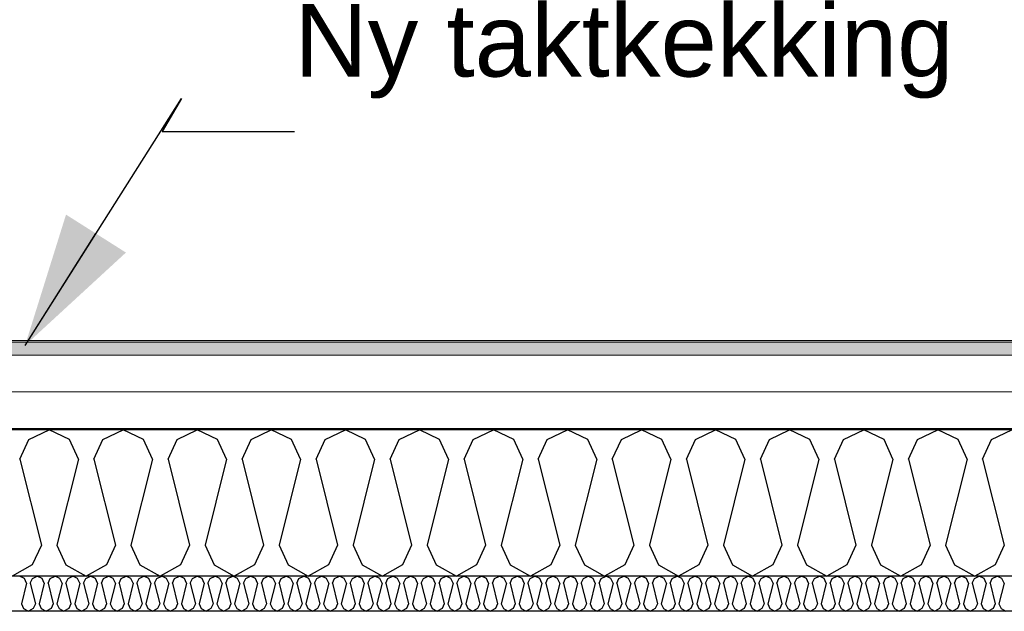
# Model space of a CAD drawing. Header units: millimetres. Extents: x -8544 to 51179, y -2070 to 39312.
# Tile 44 of 165: x 2204 to 3561, y 10233 to 11048. Entities that reach past the tile are written whole.
import ezdxf

# ---------------------------------------------------------------- set-up
doc = ezdxf.new("R2010")
doc.units = ezdxf.units.MM
doc.header["$LTSCALE"] = 0.5
doc.header["$MEASUREMENT"] = 0
doc.linetypes.add('PLINE', pattern=[0])
for name, color, linetype in [('256- Faste himlinger og overflatebehandling (Skravur)(Nye konstruksjoner)', 7, 'Continuous'), ('256- Faste himlinger og overflatebehandling(Nye konstruksjoner)', 7, 'Continuous'), ('261- Primærkonstruksjon (tak)', 7, 'Continuous'), ('261- Primærkonstruksjon (tak) (Skravur)', 7, 'Continuous'), ('262- Taktekking (Skravur)(Nye konstruksjoner)', 7, 'Continuous'), ('832- Tekst bygning(Nye konstruksjoner)', 7, 'Continuous')]:
    doc.layers.add(name, color=color, linetype=linetype)
doc.layers.add('262- Taktekking(Nye konstruksjoner)', color=7, linetype='Continuous', lineweight=0)
doc.styles.add('GENERATED_STYLE_3', font='arial.ttf')
doc.dimstyles.new('GENERATED_STYLE__2', dxfattribs={"dimtxt": 0.18, "dimasz": 182.4, "dimexe": 0.18, "dimexo": 0.0625, "dimgap": 0, "dimtad": 0, "dimtih": 1, "dimtoh": 1, "dimdec": 4, "dimzin": 0, "dimdsep": 46, "dimcen": 0.09, "dimadec": 0, "dimazin": 0, "dimtfac": 1, "dimtdec": 4, "dimtmove": 0, "dimatfit": 3, "dimldrblk": 'ARROWHEAD_5', "dimfxl": 1, "dimtolj": 1, "dimtzin": 0, "dimarcsym": 0})

# ---------------------------------------------------------------- blocks, each defined once
blk = doc.blocks.new('*X3')
at = {"layer": '261- Primærkonstruksjon (tak) (Skravur)', "linetype": 'PLINE'}
for p, q in [((2217.1, 10470), (2245, 10483.1)), ((2272.9, 10470), (2245, 10483.1)), ((2319.2, 10470), (2347, 10483.1)), ((2374.9, 10470), (2347, 10483.1)), ((2421.2, 10470), (2449.1, 10483.1)), ((2476.9, 10470), (2449.1, 10483.1)), ((2523.3, 10470), (2551.1, 10483.1)), ((2579, 10470), (2551.1, 10483.1)), ((2625.3, 10470), (2653.2, 10483.1)), ((2681, 10470), (2653.2, 10483.1)), ((2727.3, 10470), (2755.2, 10483.1)), ((2783.1, 10470), (2755.2, 10483.1)), ((2829.4, 10470), (2857.3, 10483.1)), ((2885.1, 10470), (2857.3, 10483.1)), ((2931.4, 10470), (2959.3, 10483.1)), ((2987.2, 10470), (2959.3, 10483.1)), ((3033.5, 10470), (3061.3, 10483.1)), ((3089.2, 10470), (3061.3, 10483.1)), ((3135.5, 10470), (3163.4, 10483.1)), ((3191.3, 10470), (3163.4, 10483.1)), ((3237.6, 10470), (3265.4, 10483.1)), ((3293.3, 10470), (3265.4, 10483.1)), ((3339.6, 10470), (3367.5, 10483.1)), ((3395.4, 10470), (3367.5, 10483.1)), ((3441.7, 10470), (3469.5, 10483.1)), ((3497.4, 10470), (3469.5, 10483.1)), ((3543.7, 10470), (3571.6, 10483.1)), ((2204.7, 10442.6), (2217.1, 10470)), ((2285.3, 10442.6), (2272.9, 10470)), ((2306.7, 10442.6), (2319.2, 10470)), ((2387.3, 10442.6), (2374.9, 10470)), ((2408.8, 10442.6), (2421.2, 10470)), ((2489.4, 10442.6), (2476.9, 10470)), ((2510.8, 10442.6), (2523.3, 10470)), ((2591.4, 10442.6), (2579, 10470)), ((2612.9, 10442.6), (2625.3, 10470)), ((2693.5, 10442.6), (2681, 10470)), ((2714.9, 10442.6), (2727.3, 10470)), ((2795.5, 10442.6), (2783.1, 10470)), ((2817, 10442.6), (2829.4, 10470)), ((2897.6, 10442.6), (2885.1, 10470)), ((2919, 10442.6), (2931.4, 10470)), ((2999.6, 10442.6), (2987.2, 10470)), ((3021, 10442.6), (3033.5, 10470)), ((3101.7, 10442.6), (3089.2, 10470)), ((3123.1, 10442.6), (3135.5, 10470)), ((3203.7, 10442.6), (3191.3, 10470)), ((3225.1, 10442.6), (3237.6, 10470)), ((3305.7, 10442.6), (3293.3, 10470)), ((3327.2, 10442.6), (3339.6, 10470)), ((3407.8, 10442.6), (3395.4, 10470)), ((3429.2, 10442.6), (3441.7, 10470)), ((3509.8, 10442.6), (3497.4, 10470)), ((3531.3, 10442.6), (3543.7, 10470)), ((2204.7, 10442.6), (2234.3, 10324.3)), ((2285.3, 10442.6), (2255.7, 10324.3)), ((2306.7, 10442.6), (2336.3, 10324.3)), ((2387.3, 10442.6), (2357.8, 10324.3)), ((2408.8, 10442.6), (2438.4, 10324.3)), ((2489.4, 10442.6), (2459.8, 10324.3)), ((2510.8, 10442.6), (2540.4, 10324.3)), ((2591.4, 10442.6), (2561.8, 10324.3)), ((2612.9, 10442.6), (2642.4, 10324.3)), ((2693.5, 10442.6), (2663.9, 10324.3)), ((2714.9, 10442.6), (2744.5, 10324.3)), ((2795.5, 10442.6), (2765.9, 10324.3)), ((2817, 10442.6), (2846.5, 10324.3)), ((2897.6, 10442.6), (2868, 10324.3)), ((2919, 10442.6), (2948.6, 10324.3)), ((2999.6, 10442.6), (2970, 10324.3)), ((3021, 10442.6), (3050.6, 10324.3)), ((3101.7, 10442.6), (3072.1, 10324.3)), ((3123.1, 10442.6), (3152.7, 10324.3)), ((3203.7, 10442.6), (3174.1, 10324.3)), ((3225.1, 10442.6), (3254.7, 10324.3)), ((3305.7, 10442.6), (3276.2, 10324.3)), ((3327.2, 10442.6), (3356.8, 10324.3)), ((3407.8, 10442.6), (3378.2, 10324.3)), ((3429.2, 10442.6), (3458.8, 10324.3)), ((3509.8, 10442.6), (3480.2, 10324.3)), ((3531.3, 10442.6), (3560.9, 10324.3)), ((2234.3, 10324.3), (2221.8, 10297)), ((2255.7, 10324.3), (2268.1, 10297)), ((2336.3, 10324.3), (2323.9, 10297)), ((2357.8, 10324.3), (2370.2, 10297)), ((2438.4, 10324.3), (2425.9, 10297)), ((2459.8, 10324.3), (2472.2, 10297)), ((2540.4, 10324.3), (2528, 10297)), ((2561.8, 10324.3), (2574.3, 10297)), ((2642.4, 10324.3), (2630, 10297)), ((2663.9, 10324.3), (2676.3, 10297)), ((2744.5, 10324.3), (2732.1, 10297)), ((2765.9, 10324.3), (2778.4, 10297)), ((2846.5, 10324.3), (2834.1, 10297)), ((2868, 10324.3), (2880.4, 10297)), ((2948.6, 10324.3), (2936.1, 10297)), ((2970, 10324.3), (2982.5, 10297)), ((3050.6, 10324.3), (3038.2, 10297)), ((3072.1, 10324.3), (3084.5, 10297)), ((3152.7, 10324.3), (3140.2, 10297)), ((3174.1, 10324.3), (3186.5, 10297)), ((3254.7, 10324.3), (3242.3, 10297)), ((3276.2, 10324.3), (3288.6, 10297)), ((3356.8, 10324.3), (3344.3, 10297)), ((3378.2, 10324.3), (3390.6, 10297)), ((3458.8, 10324.3), (3446.4, 10297)), ((3480.2, 10324.3), (3492.7, 10297)), ((3560.9, 10324.3), (3548.4, 10297)), ((2221.8, 10297), (2194, 10281.4)), ((2268.1, 10297), (2296, 10281.4)), ((2323.9, 10297), (2296, 10281.4)), ((2370.2, 10297), (2398.1, 10281.4)), ((2425.9, 10297), (2398.1, 10281.4)), ((2472.2, 10297), (2500.1, 10281.4)), ((2528, 10297), (2500.1, 10281.4)), ((2574.3, 10297), (2602.1, 10281.4)), ((2630, 10297), (2602.1, 10281.4)), ((2676.3, 10297), (2704.2, 10281.4)), ((2732.1, 10297), (2704.2, 10281.4)), ((2778.4, 10297), (2806.2, 10281.4)), ((2834.1, 10297), (2806.2, 10281.4)), ((2880.4, 10297), (2908.3, 10281.4)), ((2936.1, 10297), (2908.3, 10281.4)), ((2982.5, 10297), (3010.3, 10281.4)), ((3038.2, 10297), (3010.3, 10281.4)), ((3084.5, 10297), (3112.4, 10281.4)), ((3140.2, 10297), (3112.4, 10281.4)), ((3186.5, 10297), (3214.4, 10281.4)), ((3242.3, 10297), (3214.4, 10281.4)), ((3288.6, 10297), (3316.5, 10281.4)), ((3344.3, 10297), (3316.5, 10281.4)), ((3390.6, 10297), (3418.5, 10281.4)), ((3446.4, 10297), (3418.5, 10281.4)), ((3492.7, 10297), (3520.6, 10281.4)), ((3548.4, 10297), (3520.6, 10281.4))]:
    blk.add_line(p, q, dxfattribs=at)
blk = doc.blocks.new('*X50')
at = {"layer": '256- Faste himlinger og overflatebehandling (Skravur)(Nye konstruksjoner)', "linetype": 'PLINE'}
for p, q in [((2210.9, 10278.3), (2204.2, 10281.4)), ((2213.8, 10271.7), (2206.7, 10243.3)), ((2213.8, 10271.7), (2210.9, 10278.3)), ((2219, 10271.7), (2222, 10278.3)), ((2219, 10271.7), (2226.1, 10243.3)), ((2222, 10278.3), (2228.7, 10281.4)), ((2235.4, 10278.3), (2228.7, 10281.4)), ((2238.3, 10271.7), (2231.2, 10243.3)), ((2238.3, 10271.7), (2235.4, 10278.3)), ((2243.5, 10271.7), (2246.5, 10278.3)), ((2243.5, 10271.7), (2250.6, 10243.3)), ((2246.5, 10278.3), (2253.2, 10281.4)), ((2259.8, 10278.3), (2253.2, 10281.4)), ((2262.8, 10271.7), (2255.7, 10243.3)), ((2262.8, 10271.7), (2259.8, 10278.3)), ((2268, 10271.7), (2271, 10278.3)), ((2268, 10271.7), (2275.1, 10243.3)), ((2271, 10278.3), (2277.6, 10281.4)), ((2284.3, 10278.3), (2277.6, 10281.4)), ((2287.3, 10271.7), (2280.2, 10243.3)), ((2287.3, 10271.7), (2284.3, 10278.3)), ((2292.5, 10271.7), (2295.4, 10278.3)), ((2292.5, 10271.7), (2299.6, 10243.3)), ((2295.4, 10278.3), (2302.1, 10281.4)), ((2308.8, 10278.3), (2302.1, 10281.4)), ((2311.8, 10271.7), (2304.7, 10243.3)), ((2311.8, 10271.7), (2308.8, 10278.3)), ((2317, 10271.7), (2319.9, 10278.3)), ((2317, 10271.7), (2324.1, 10243.3)), ((2319.9, 10278.3), (2326.6, 10281.4)), ((2333.3, 10278.3), (2326.6, 10281.4)), ((2336.3, 10271.7), (2329.2, 10243.3)), ((2336.3, 10271.7), (2333.3, 10278.3)), ((2341.4, 10271.7), (2344.4, 10278.3)), ((2341.4, 10271.7), (2348.5, 10243.3)), ((2344.4, 10278.3), (2351.1, 10281.4)), ((2357.8, 10278.3), (2351.1, 10281.4)), ((2360.8, 10271.7), (2353.7, 10243.3)), ((2360.8, 10271.7), (2357.8, 10278.3)), ((2365.9, 10271.7), (2368.9, 10278.3)), ((2365.9, 10271.7), (2373, 10243.3)), ((2368.9, 10278.3), (2375.6, 10281.4)), ((2382.3, 10278.3), (2375.6, 10281.4)), ((2385.3, 10271.7), (2378.2, 10243.3)), ((2385.3, 10271.7), (2382.3, 10278.3)), ((2390.4, 10271.7), (2393.4, 10278.3)), ((2390.4, 10271.7), (2397.5, 10243.3)), ((2393.4, 10278.3), (2400.1, 10281.4)), ((2406.8, 10278.3), (2400.1, 10281.4)), ((2409.8, 10271.7), (2402.7, 10243.3)), ((2409.8, 10271.7), (2406.8, 10278.3)), ((2414.9, 10271.7), (2417.9, 10278.3)), ((2414.9, 10271.7), (2422, 10243.3)), ((2417.9, 10278.3), (2424.6, 10281.4)), ((2431.3, 10278.3), (2424.6, 10281.4)), ((2434.3, 10271.7), (2427.2, 10243.3)), ((2434.3, 10271.7), (2431.3, 10278.3)), ((2439.4, 10271.7), (2442.4, 10278.3)), ((2439.4, 10271.7), (2446.5, 10243.3)), ((2442.4, 10278.3), (2449.1, 10281.4)), ((2455.8, 10278.3), (2449.1, 10281.4)), ((2458.8, 10271.7), (2451.7, 10243.3)), ((2458.8, 10271.7), (2455.8, 10278.3)), ((2463.9, 10271.7), (2466.9, 10278.3)), ((2463.9, 10271.7), (2471, 10243.3)), ((2466.9, 10278.3), (2473.6, 10281.4)), ((2480.3, 10278.3), (2473.6, 10281.4)), ((2483.2, 10271.7), (2476.1, 10243.3)), ((2483.2, 10271.7), (2480.3, 10278.3)), ((2488.4, 10271.7), (2491.4, 10278.3)), ((2488.4, 10271.7), (2495.5, 10243.3)), ((2491.4, 10278.3), (2498.1, 10281.4)), ((2504.7, 10278.3), (2498.1, 10281.4)), ((2507.7, 10271.7), (2500.6, 10243.3)), ((2507.7, 10271.7), (2504.7, 10278.3)), ((2512.9, 10271.7), (2515.9, 10278.3)), ((2512.9, 10271.7), (2520, 10243.3)), ((2515.9, 10278.3), (2522.6, 10281.4)), ((2529.2, 10278.3), (2522.6, 10281.4)), ((2532.2, 10271.7), (2525.1, 10243.3)), ((2532.2, 10271.7), (2529.2, 10278.3)), ((2537.4, 10271.7), (2540.4, 10278.3)), ((2537.4, 10271.7), (2544.5, 10243.3)), ((2540.4, 10278.3), (2547, 10281.4)), ((2553.7, 10278.3), (2547, 10281.4)), ((2556.7, 10271.7), (2549.6, 10243.3)), ((2556.7, 10271.7), (2553.7, 10278.3)), ((2561.9, 10271.7), (2564.8, 10278.3)), ((2561.9, 10271.7), (2569, 10243.3)), ((2564.8, 10278.3), (2571.5, 10281.4)), ((2578.2, 10278.3), (2571.5, 10281.4)), ((2581.2, 10271.7), (2574.1, 10243.3)), ((2581.2, 10271.7), (2578.2, 10278.3)), ((2586.4, 10271.7), (2589.3, 10278.3)), ((2586.4, 10271.7), (2593.5, 10243.3)), ((2589.3, 10278.3), (2596, 10281.4)), ((2602.7, 10278.3), (2596, 10281.4)), ((2605.7, 10271.7), (2598.6, 10243.3)), ((2605.7, 10271.7), (2602.7, 10278.3)), ((2610.8, 10271.7), (2613.8, 10278.3)), ((2610.8, 10271.7), (2617.9, 10243.3)), ((2613.8, 10278.3), (2620.5, 10281.4)), ((2627.2, 10278.3), (2620.5, 10281.4)), ((2630.2, 10271.7), (2623.1, 10243.3)), ((2630.2, 10271.7), (2627.2, 10278.3)), ((2635.3, 10271.7), (2638.3, 10278.3)), ((2635.3, 10271.7), (2642.4, 10243.3)), ((2638.3, 10278.3), (2645, 10281.4)), ((2651.7, 10278.3), (2645, 10281.4)), ((2654.7, 10271.7), (2647.6, 10243.3)), ((2654.7, 10271.7), (2651.7, 10278.3)), ((2659.8, 10271.7), (2662.8, 10278.3)), ((2659.8, 10271.7), (2666.9, 10243.3)), ((2662.8, 10278.3), (2669.5, 10281.4)), ((2676.2, 10278.3), (2669.5, 10281.4)), ((2679.2, 10271.7), (2672.1, 10243.3)), ((2679.2, 10271.7), (2676.2, 10278.3)), ((2684.3, 10271.7), (2687.3, 10278.3)), ((2684.3, 10271.7), (2691.4, 10243.3)), ((2687.3, 10278.3), (2694, 10281.4)), ((2700.7, 10278.3), (2694, 10281.4)), ((2703.7, 10271.7), (2696.6, 10243.3)), ((2703.7, 10271.7), (2700.7, 10278.3)), ((2708.8, 10271.7), (2711.8, 10278.3)), ((2708.8, 10271.7), (2715.9, 10243.3)), ((2711.8, 10278.3), (2718.5, 10281.4)), ((2725.2, 10278.3), (2718.5, 10281.4)), ((2728.2, 10271.7), (2721.1, 10243.3)), ((2728.2, 10271.7), (2725.2, 10278.3)), ((2733.3, 10271.7), (2736.3, 10278.3)), ((2733.3, 10271.7), (2740.4, 10243.3)), ((2736.3, 10278.3), (2743, 10281.4)), ((2749.7, 10278.3), (2743, 10281.4)), ((2752.6, 10271.7), (2745.5, 10243.3)), ((2752.6, 10271.7), (2749.7, 10278.3)), ((2757.8, 10271.7), (2760.8, 10278.3)), ((2757.8, 10271.7), (2764.9, 10243.3)), ((2760.8, 10278.3), (2767.5, 10281.4)), ((2774.1, 10278.3), (2767.5, 10281.4)), ((2777.1, 10271.7), (2770, 10243.3)), ((2777.1, 10271.7), (2774.1, 10278.3)), ((2782.3, 10271.7), (2785.3, 10278.3)), ((2782.3, 10271.7), (2789.4, 10243.3)), ((2785.3, 10278.3), (2792, 10281.4)), ((2798.6, 10278.3), (2792, 10281.4)), ((2801.6, 10271.7), (2794.5, 10243.3)), ((2801.6, 10271.7), (2798.6, 10278.3)), ((2806.8, 10271.7), (2809.8, 10278.3)), ((2806.8, 10271.7), (2813.9, 10243.3)), ((2809.8, 10278.3), (2816.4, 10281.4)), ((2823.1, 10278.3), (2816.4, 10281.4)), ((2826.1, 10271.7), (2819, 10243.3)), ((2826.1, 10271.7), (2823.1, 10278.3)), ((2831.3, 10271.7), (2834.2, 10278.3)), ((2831.3, 10271.7), (2838.4, 10243.3)), ((2834.2, 10278.3), (2840.9, 10281.4)), ((2847.6, 10278.3), (2840.9, 10281.4)), ((2850.6, 10271.7), (2843.5, 10243.3)), ((2850.6, 10271.7), (2847.6, 10278.3)), ((2855.8, 10271.7), (2858.7, 10278.3)), ((2855.8, 10271.7), (2862.9, 10243.3)), ((2858.7, 10278.3), (2865.4, 10281.4)), ((2872.1, 10278.3), (2865.4, 10281.4)), ((2875.1, 10271.7), (2868, 10243.3)), ((2875.1, 10271.7), (2872.1, 10278.3)), ((2880.2, 10271.7), (2883.2, 10278.3)), ((2880.2, 10271.7), (2887.3, 10243.3)), ((2883.2, 10278.3), (2889.9, 10281.4)), ((2896.6, 10278.3), (2889.9, 10281.4)), ((2899.6, 10271.7), (2892.5, 10243.3)), ((2899.6, 10271.7), (2896.6, 10278.3)), ((2904.7, 10271.7), (2907.7, 10278.3)), ((2904.7, 10271.7), (2911.8, 10243.3)), ((2907.7, 10278.3), (2914.4, 10281.4)), ((2921.1, 10278.3), (2914.4, 10281.4)), ((2924.1, 10271.7), (2917, 10243.3)), ((2924.1, 10271.7), (2921.1, 10278.3)), ((2929.2, 10271.7), (2932.2, 10278.3)), ((2929.2, 10271.7), (2936.3, 10243.3)), ((2932.2, 10278.3), (2938.9, 10281.4)), ((2945.6, 10278.3), (2938.9, 10281.4)), ((2948.6, 10271.7), (2941.5, 10243.3)), ((2948.6, 10271.7), (2945.6, 10278.3)), ((2953.7, 10271.7), (2956.7, 10278.3)), ((2953.7, 10271.7), (2960.8, 10243.3)), ((2956.7, 10278.3), (2963.4, 10281.4)), ((2970.1, 10278.3), (2963.4, 10281.4)), ((2973.1, 10271.7), (2966, 10243.3)), ((2973.1, 10271.7), (2970.1, 10278.3)), ((2978.2, 10271.7), (2981.2, 10278.3)), ((2978.2, 10271.7), (2985.3, 10243.3)), ((2981.2, 10278.3), (2987.9, 10281.4)), ((2994.6, 10278.3), (2987.9, 10281.4)), ((2997.5, 10271.7), (2990.4, 10243.3)), ((2997.5, 10271.7), (2994.6, 10278.3)), ((3002.7, 10271.7), (3005.7, 10278.3)), ((3002.7, 10271.7), (3009.8, 10243.3)), ((3005.7, 10278.3), (3012.4, 10281.4)), ((3019.1, 10278.3), (3012.4, 10281.4)), ((3022, 10271.7), (3014.9, 10243.3)), ((3022, 10271.7), (3019.1, 10278.3)), ((3027.2, 10271.7), (3030.2, 10278.3)), ((3027.2, 10271.7), (3034.3, 10243.3)), ((3030.2, 10278.3), (3036.9, 10281.4)), ((3043.5, 10278.3), (3036.9, 10281.4)), ((3046.5, 10271.7), (3039.4, 10243.3)), ((3046.5, 10271.7), (3043.5, 10278.3)), ((3051.7, 10271.7), (3054.7, 10278.3)), ((3051.7, 10271.7), (3058.8, 10243.3)), ((3054.7, 10278.3), (3061.3, 10281.4)), ((3068, 10278.3), (3061.3, 10281.4)), ((3071, 10271.7), (3063.9, 10243.3)), ((3071, 10271.7), (3068, 10278.3)), ((3076.2, 10271.7), (3079.2, 10278.3)), ((3076.2, 10271.7), (3083.3, 10243.3)), ((3079.2, 10278.3), (3085.8, 10281.4)), ((3092.5, 10278.3), (3085.8, 10281.4)), ((3095.5, 10271.7), (3088.4, 10243.3)), ((3095.5, 10271.7), (3092.5, 10278.3)), ((3100.7, 10271.7), (3103.6, 10278.3)), ((3100.7, 10271.7), (3107.8, 10243.3)), ((3103.6, 10278.3), (3110.3, 10281.4)), ((3117, 10278.3), (3110.3, 10281.4)), ((3120, 10271.7), (3112.9, 10243.3)), ((3120, 10271.7), (3117, 10278.3)), ((3125.1, 10271.7), (3128.1, 10278.3)), ((3125.1, 10271.7), (3132.2, 10243.3)), ((3128.1, 10278.3), (3134.8, 10281.4)), ((3141.5, 10278.3), (3134.8, 10281.4)), ((3144.5, 10271.7), (3137.4, 10243.3)), ((3144.5, 10271.7), (3141.5, 10278.3)), ((3149.6, 10271.7), (3152.6, 10278.3)), ((3149.6, 10271.7), (3156.7, 10243.3)), ((3152.6, 10278.3), (3159.3, 10281.4)), ((3166, 10278.3), (3159.3, 10281.4)), ((3169, 10271.7), (3161.9, 10243.3)), ((3169, 10271.7), (3166, 10278.3)), ((3174.1, 10271.7), (3177.1, 10278.3)), ((3174.1, 10271.7), (3181.2, 10243.3)), ((3177.1, 10278.3), (3183.8, 10281.4)), ((3190.5, 10278.3), (3183.8, 10281.4)), ((3193.5, 10271.7), (3186.4, 10243.3)), ((3193.5, 10271.7), (3190.5, 10278.3)), ((3198.6, 10271.7), (3201.6, 10278.3)), ((3198.6, 10271.7), (3205.7, 10243.3)), ((3201.6, 10278.3), (3208.3, 10281.4)), ((3215, 10278.3), (3208.3, 10281.4)), ((3218, 10271.7), (3210.9, 10243.3)), ((3218, 10271.7), (3215, 10278.3)), ((3223.1, 10271.7), (3226.1, 10278.3)), ((3223.1, 10271.7), (3230.2, 10243.3)), ((3226.1, 10278.3), (3232.8, 10281.4)), ((3239.5, 10278.3), (3232.8, 10281.4)), ((3242.5, 10271.7), (3235.4, 10243.3)), ((3242.5, 10271.7), (3239.5, 10278.3)), ((3247.6, 10271.7), (3250.6, 10278.3)), ((3247.6, 10271.7), (3254.7, 10243.3)), ((3250.6, 10278.3), (3257.3, 10281.4)), ((3264, 10278.3), (3257.3, 10281.4)), ((3266.9, 10271.7), (3259.8, 10243.3)), ((3266.9, 10271.7), (3264, 10278.3)), ((3272.1, 10271.7), (3275.1, 10278.3)), ((3272.1, 10271.7), (3279.2, 10243.3)), ((3275.1, 10278.3), (3281.8, 10281.4)), ((3288.5, 10278.3), (3281.8, 10281.4)), ((3291.4, 10271.7), (3284.3, 10243.3)), ((3291.4, 10271.7), (3288.5, 10278.3)), ((3296.6, 10271.7), (3299.6, 10278.3)), ((3296.6, 10271.7), (3303.7, 10243.3)), ((3299.6, 10278.3), (3306.3, 10281.4)), ((3312.9, 10278.3), (3306.3, 10281.4)), ((3315.9, 10271.7), (3308.8, 10243.3)), ((3315.9, 10271.7), (3312.9, 10278.3)), ((3321.1, 10271.7), (3324.1, 10278.3)), ((3321.1, 10271.7), (3328.2, 10243.3)), ((3324.1, 10278.3), (3330.7, 10281.4)), ((3337.4, 10278.3), (3330.7, 10281.4)), ((3340.4, 10271.7), (3333.3, 10243.3)), ((3340.4, 10271.7), (3337.4, 10278.3)), ((3345.6, 10271.7), (3348.6, 10278.3)), ((3345.6, 10271.7), (3352.7, 10243.3)), ((3348.6, 10278.3), (3355.2, 10281.4)), ((3361.9, 10278.3), (3355.2, 10281.4)), ((3364.9, 10271.7), (3357.8, 10243.3)), ((3364.9, 10271.7), (3361.9, 10278.3)), ((3370.1, 10271.7), (3373, 10278.3)), ((3370.1, 10271.7), (3377.2, 10243.3)), ((3373, 10278.3), (3379.7, 10281.4)), ((3386.4, 10278.3), (3379.7, 10281.4)), ((3389.4, 10271.7), (3382.3, 10243.3)), ((3389.4, 10271.7), (3386.4, 10278.3)), ((3394.5, 10271.7), (3397.5, 10278.3)), ((3394.5, 10271.7), (3401.6, 10243.3)), ((3397.5, 10278.3), (3404.2, 10281.4)), ((3410.9, 10278.3), (3404.2, 10281.4)), ((3413.9, 10271.7), (3406.8, 10243.3)), ((3413.9, 10271.7), (3410.9, 10278.3)), ((3419, 10271.7), (3422, 10278.3)), ((3419, 10271.7), (3426.1, 10243.3)), ((3422, 10278.3), (3428.7, 10281.4)), ((3435.4, 10278.3), (3428.7, 10281.4)), ((3438.4, 10271.7), (3431.3, 10243.3)), ((3438.4, 10271.7), (3435.4, 10278.3)), ((3443.5, 10271.7), (3446.5, 10278.3)), ((3443.5, 10271.7), (3450.6, 10243.3)), ((3446.5, 10278.3), (3453.2, 10281.4)), ((3459.9, 10278.3), (3453.2, 10281.4)), ((3462.9, 10271.7), (3455.8, 10243.3)), ((3462.9, 10271.7), (3459.9, 10278.3)), ((3468, 10271.7), (3471, 10278.3)), ((3468, 10271.7), (3475.1, 10243.3)), ((3471, 10278.3), (3477.7, 10281.4)), ((3484.4, 10278.3), (3477.7, 10281.4)), ((3487.4, 10271.7), (3480.3, 10243.3)), ((3487.4, 10271.7), (3484.4, 10278.3)), ((3492.5, 10271.7), (3495.5, 10278.3)), ((3492.5, 10271.7), (3499.6, 10243.3)), ((3495.5, 10278.3), (3502.2, 10281.4)), ((3508.9, 10278.3), (3502.2, 10281.4)), ((3511.9, 10271.7), (3504.8, 10243.3)), ((3511.9, 10271.7), (3508.9, 10278.3)), ((3517, 10271.7), (3520, 10278.3)), ((3517, 10271.7), (3524.1, 10243.3)), ((3520, 10278.3), (3526.7, 10281.4)), ((3533.4, 10278.3), (3526.7, 10281.4)), ((3536.3, 10271.7), (3529.2, 10243.3)), ((3536.3, 10271.7), (3533.4, 10278.3)), ((3541.5, 10271.7), (3544.5, 10278.3)), ((3541.5, 10271.7), (3548.6, 10243.3)), ((3544.5, 10278.3), (3551.2, 10281.4)), ((3557.9, 10278.3), (3551.2, 10281.4)), ((3560.8, 10271.7), (3553.7, 10243.3)), ((3560.8, 10271.7), (3557.9, 10278.3)), ((2206.7, 10243.3), (2209.7, 10236.7)), ((2209.7, 10236.7), (2216.4, 10233)), ((2223.1, 10236.7), (2216.4, 10233)), ((2226.1, 10243.3), (2223.1, 10236.7)), ((2231.2, 10243.3), (2234.2, 10236.7)), ((2234.2, 10236.7), (2240.9, 10233)), ((2247.6, 10236.7), (2240.9, 10233)), ((2250.6, 10243.3), (2247.6, 10236.7)), ((2255.7, 10243.3), (2258.7, 10236.7)), ((2258.7, 10236.7), (2265.4, 10233)), ((2272.1, 10236.7), (2265.4, 10233)), ((2275.1, 10243.3), (2272.1, 10236.7)), ((2280.2, 10243.3), (2283.2, 10236.7)), ((2283.2, 10236.7), (2289.9, 10233)), ((2296.6, 10236.7), (2289.9, 10233)), ((2299.6, 10243.3), (2296.6, 10236.7)), ((2304.7, 10243.3), (2307.7, 10236.7)), ((2307.7, 10236.7), (2314.4, 10233)), ((2321.1, 10236.7), (2314.4, 10233)), ((2324.1, 10243.3), (2321.1, 10236.7)), ((2329.2, 10243.3), (2332.2, 10236.7)), ((2332.2, 10236.7), (2338.9, 10233)), ((2345.6, 10236.7), (2338.9, 10233)), ((2348.5, 10243.3), (2345.6, 10236.7)), ((2353.7, 10243.3), (2356.7, 10236.7)), ((2356.7, 10236.7), (2363.4, 10233)), ((2370, 10236.7), (2363.4, 10233)), ((2373, 10243.3), (2370, 10236.7)), ((2378.2, 10243.3), (2381.2, 10236.7)), ((2381.2, 10236.7), (2387.9, 10233)), ((2394.5, 10236.7), (2387.9, 10233)), ((2397.5, 10243.3), (2394.5, 10236.7)), ((2402.7, 10243.3), (2405.7, 10236.7)), ((2405.7, 10236.7), (2412.3, 10233)), ((2419, 10236.7), (2412.3, 10233)), ((2422, 10243.3), (2419, 10236.7)), ((2427.2, 10243.3), (2430.1, 10236.7)), ((2430.1, 10236.7), (2436.8, 10233)), ((2443.5, 10236.7), (2436.8, 10233)), ((2446.5, 10243.3), (2443.5, 10236.7)), ((2451.7, 10243.3), (2454.6, 10236.7)), ((2454.6, 10236.7), (2461.3, 10233)), ((2468, 10236.7), (2461.3, 10233)), ((2471, 10243.3), (2468, 10236.7)), ((2476.1, 10243.3), (2479.1, 10236.7)), ((2479.1, 10236.7), (2485.8, 10233)), ((2492.5, 10236.7), (2485.8, 10233)), ((2495.5, 10243.3), (2492.5, 10236.7)), ((2500.6, 10243.3), (2503.6, 10236.7)), ((2503.6, 10236.7), (2510.3, 10233)), ((2517, 10236.7), (2510.3, 10233)), ((2520, 10243.3), (2517, 10236.7)), ((2525.1, 10243.3), (2528.1, 10236.7)), ((2528.1, 10236.7), (2534.8, 10233)), ((2541.5, 10236.7), (2534.8, 10233)), ((2544.5, 10243.3), (2541.5, 10236.7)), ((2549.6, 10243.3), (2552.6, 10236.7)), ((2552.6, 10236.7), (2559.3, 10233)), ((2566, 10236.7), (2559.3, 10233)), ((2569, 10243.3), (2566, 10236.7)), ((2574.1, 10243.3), (2577.1, 10236.7)), ((2577.1, 10236.7), (2583.8, 10233)), ((2590.5, 10236.7), (2583.8, 10233)), ((2593.5, 10243.3), (2590.5, 10236.7)), ((2598.6, 10243.3), (2601.6, 10236.7)), ((2601.6, 10236.7), (2608.3, 10233)), ((2615, 10236.7), (2608.3, 10233)), ((2617.9, 10243.3), (2615, 10236.7)), ((2623.1, 10243.3), (2626.1, 10236.7)), ((2626.1, 10236.7), (2632.8, 10233)), ((2639.4, 10236.7), (2632.8, 10233)), ((2642.4, 10243.3), (2639.4, 10236.7)), ((2647.6, 10243.3), (2650.6, 10236.7)), ((2650.6, 10236.7), (2657.3, 10233)), ((2663.9, 10236.7), (2657.3, 10233)), ((2666.9, 10243.3), (2663.9, 10236.7)), ((2672.1, 10243.3), (2675.1, 10236.7)), ((2675.1, 10236.7), (2681.7, 10233)), ((2688.4, 10236.7), (2681.7, 10233)), ((2691.4, 10243.3), (2688.4, 10236.7)), ((2696.6, 10243.3), (2699.5, 10236.7)), ((2699.5, 10236.7), (2706.2, 10233)), ((2712.9, 10236.7), (2706.2, 10233)), ((2715.9, 10243.3), (2712.9, 10236.7)), ((2721.1, 10243.3), (2724, 10236.7)), ((2724, 10236.7), (2730.7, 10233)), ((2737.4, 10236.7), (2730.7, 10233)), ((2740.4, 10243.3), (2737.4, 10236.7)), ((2745.5, 10243.3), (2748.5, 10236.7)), ((2748.5, 10236.7), (2755.2, 10233)), ((2761.9, 10236.7), (2755.2, 10233)), ((2764.9, 10243.3), (2761.9, 10236.7)), ((2770, 10243.3), (2773, 10236.7)), ((2773, 10236.7), (2779.7, 10233)), ((2786.4, 10236.7), (2779.7, 10233)), ((2789.4, 10243.3), (2786.4, 10236.7)), ((2794.5, 10243.3), (2797.5, 10236.7)), ((2797.5, 10236.7), (2804.2, 10233)), ((2810.9, 10236.7), (2804.2, 10233)), ((2813.9, 10243.3), (2810.9, 10236.7)), ((2819, 10243.3), (2822, 10236.7)), ((2822, 10236.7), (2828.7, 10233)), ((2835.4, 10236.7), (2828.7, 10233)), ((2838.4, 10243.3), (2835.4, 10236.7)), ((2843.5, 10243.3), (2846.5, 10236.7)), ((2846.5, 10236.7), (2853.2, 10233)), ((2859.9, 10236.7), (2853.2, 10233)), ((2862.9, 10243.3), (2859.9, 10236.7)), ((2868, 10243.3), (2871, 10236.7)), ((2871, 10236.7), (2877.7, 10233)), ((2884.4, 10236.7), (2877.7, 10233)), ((2887.3, 10243.3), (2884.4, 10236.7)), ((2892.5, 10243.3), (2895.5, 10236.7)), ((2895.5, 10236.7), (2902.2, 10233)), ((2908.8, 10236.7), (2902.2, 10233)), ((2911.8, 10243.3), (2908.8, 10236.7)), ((2917, 10243.3), (2920, 10236.7)), ((2920, 10236.7), (2926.6, 10233)), ((2933.3, 10236.7), (2926.6, 10233)), ((2936.3, 10243.3), (2933.3, 10236.7)), ((2941.5, 10243.3), (2944.5, 10236.7)), ((2944.5, 10236.7), (2951.1, 10233)), ((2957.8, 10236.7), (2951.1, 10233)), ((2960.8, 10243.3), (2957.8, 10236.7)), ((2966, 10243.3), (2968.9, 10236.7)), ((2968.9, 10236.7), (2975.6, 10233)), ((2982.3, 10236.7), (2975.6, 10233)), ((2985.3, 10243.3), (2982.3, 10236.7)), ((2990.4, 10243.3), (2993.4, 10236.7)), ((2993.4, 10236.7), (3000.1, 10233)), ((3006.8, 10236.7), (3000.1, 10233)), ((3009.8, 10243.3), (3006.8, 10236.7)), ((3014.9, 10243.3), (3017.9, 10236.7)), ((3017.9, 10236.7), (3024.6, 10233)), ((3031.3, 10236.7), (3024.6, 10233)), ((3034.3, 10243.3), (3031.3, 10236.7)), ((3039.4, 10243.3), (3042.4, 10236.7)), ((3042.4, 10236.7), (3049.1, 10233)), ((3055.8, 10236.7), (3049.1, 10233)), ((3058.8, 10243.3), (3055.8, 10236.7)), ((3063.9, 10243.3), (3066.9, 10236.7)), ((3066.9, 10236.7), (3073.6, 10233)), ((3080.3, 10236.7), (3073.6, 10233)), ((3083.3, 10243.3), (3080.3, 10236.7)), ((3088.4, 10243.3), (3091.4, 10236.7)), ((3091.4, 10236.7), (3098.1, 10233)), ((3104.8, 10236.7), (3098.1, 10233)), ((3107.8, 10243.3), (3104.8, 10236.7)), ((3112.9, 10243.3), (3115.9, 10236.7)), ((3115.9, 10236.7), (3122.6, 10233)), ((3129.3, 10236.7), (3122.6, 10233)), ((3132.2, 10243.3), (3129.3, 10236.7)), ((3137.4, 10243.3), (3140.4, 10236.7)), ((3140.4, 10236.7), (3147.1, 10233)), ((3153.8, 10236.7), (3147.1, 10233)), ((3156.7, 10243.3), (3153.8, 10236.7)), ((3161.9, 10243.3), (3164.9, 10236.7)), ((3164.9, 10236.7), (3171.6, 10233)), ((3178.2, 10236.7), (3171.6, 10233)), ((3181.2, 10243.3), (3178.2, 10236.7)), ((3186.4, 10243.3), (3189.4, 10236.7)), ((3189.4, 10236.7), (3196, 10233)), ((3202.7, 10236.7), (3196, 10233)), ((3205.7, 10243.3), (3202.7, 10236.7)), ((3210.9, 10243.3), (3213.9, 10236.7)), ((3213.9, 10236.7), (3220.5, 10233)), ((3227.2, 10236.7), (3220.5, 10233)), ((3230.2, 10243.3), (3227.2, 10236.7)), ((3235.4, 10243.3), (3238.3, 10236.7)), ((3238.3, 10236.7), (3245, 10233)), ((3251.7, 10236.7), (3245, 10233)), ((3254.7, 10243.3), (3251.7, 10236.7)), ((3259.8, 10243.3), (3262.8, 10236.7)), ((3262.8, 10236.7), (3269.5, 10233)), ((3276.2, 10236.7), (3269.5, 10233)), ((3279.2, 10243.3), (3276.2, 10236.7)), ((3284.3, 10243.3), (3287.3, 10236.7)), ((3287.3, 10236.7), (3294, 10233)), ((3300.7, 10236.7), (3294, 10233)), ((3303.7, 10243.3), (3300.7, 10236.7)), ((3308.8, 10243.3), (3311.8, 10236.7)), ((3311.8, 10236.7), (3318.5, 10233)), ((3325.2, 10236.7), (3318.5, 10233)), ((3328.2, 10243.3), (3325.2, 10236.7)), ((3333.3, 10243.3), (3336.3, 10236.7)), ((3336.3, 10236.7), (3343, 10233)), ((3349.7, 10236.7), (3343, 10233)), ((3352.7, 10243.3), (3349.7, 10236.7)), ((3357.8, 10243.3), (3360.8, 10236.7)), ((3360.8, 10236.7), (3367.5, 10233)), ((3374.2, 10236.7), (3367.5, 10233)), ((3377.2, 10243.3), (3374.2, 10236.7)), ((3382.3, 10243.3), (3385.3, 10236.7)), ((3385.3, 10236.7), (3392, 10233)), ((3398.7, 10236.7), (3392, 10233)), ((3401.6, 10243.3), (3398.7, 10236.7)), ((3406.8, 10243.3), (3409.8, 10236.7)), ((3409.8, 10236.7), (3416.5, 10233)), ((3423.2, 10236.7), (3416.5, 10233)), ((3426.1, 10243.3), (3423.2, 10236.7)), ((3431.3, 10243.3), (3434.3, 10236.7)), ((3434.3, 10236.7), (3441, 10233)), ((3447.6, 10236.7), (3441, 10233)), ((3450.6, 10243.3), (3447.6, 10236.7)), ((3455.8, 10243.3), (3458.8, 10236.7)), ((3458.8, 10236.7), (3465.4, 10233)), ((3472.1, 10236.7), (3465.4, 10233)), ((3475.1, 10243.3), (3472.1, 10236.7)), ((3480.3, 10243.3), (3483.3, 10236.7)), ((3483.3, 10236.7), (3489.9, 10233)), ((3496.6, 10236.7), (3489.9, 10233)), ((3499.6, 10243.3), (3496.6, 10236.7)), ((3504.8, 10243.3), (3507.7, 10236.7)), ((3507.7, 10236.7), (3514.4, 10233)), ((3521.1, 10236.7), (3514.4, 10233)), ((3524.1, 10243.3), (3521.1, 10236.7)), ((3529.2, 10243.3), (3532.2, 10236.7)), ((3532.2, 10236.7), (3538.9, 10233)), ((3545.6, 10236.7), (3538.9, 10233)), ((3548.6, 10243.3), (3545.6, 10236.7)), ((3553.7, 10243.3), (3556.7, 10236.7)), ((3556.7, 10236.7), (3563.4, 10233))]:
    blk.add_line(p, q, dxfattribs=at)
blk = doc.blocks.new('ARROWHEAD_5')
at = {"linetype": 'Continuous'}
blk.add_hatch(color=256, dxfattribs=at).paths.add_polyline_path([(-1, 0.2679), (0, 0), (-1, -0.2679)])
blk.add_line((0, 0), (-1, 0), dxfattribs=at)

msp = doc.modelspace()

# ---------------------------------------------------------------- hatches: boundary and pattern name
at = {"layer": '262- Taktekking (Skravur)(Nye konstruksjoner)', "linetype": 'Continuous'}
msp.add_hatch(color=256, dxfattribs=at).paths.add_polyline_path([(-2583.1, 10604.2), (12216.9, 10604.2), (12216.9, 10606.2), (-2583.1, 10606.2)])
h = msp.add_hatch(dxfattribs=at)
h.set_pattern_fill('Prikker_tett', color=256, style=0, pattern_type=2)
h.set_pattern_definition([(0, (0, 0), (0, 43.30127), [0, -25]), (0, (12.5, 21.65), (0, 43.30127), [0, -25])])
h.paths.add_polyline_path([(-2583.1, 10483.1), (12216.9, 10483.1), (12216.9, 10485.2), (-2583.1, 10485.2)])
at = {"layer": '262- Taktekking(Nye konstruksjoner)', "linetype": 'Continuous'}
msp.add_hatch(color=256, dxfattribs=at).paths.add_polyline_path([(-2583.1, 10604.2), (-2583.1, 10586), (12216.9, 10586), (12216.9, 10604.2)])

# ---------------------------------------------------------------- linework, layer by layer
at = {"layer": '256- Faste himlinger og overflatebehandling(Nye konstruksjoner)', "linetype": 'PLINE'}
msp.add_line((4721.9, 10233), (1311.9, 10233), dxfattribs=at)
at = {"layer": '261- Primærkonstruksjon (tak)', "linetype": 'PLINE'}
for p, q in [((12166.9, 10483.1), (-2533.1, 10483.1)), ((4721.9, 10281.4), (1311.9, 10281.4))]:
    msp.add_line(p, q, dxfattribs=at)
at = {"layer": '262- Taktekking(Nye konstruksjoner)', "linetype": 'PLINE'}
for p, q in [((12216.9, 10606.2), (-2583.1, 10606.2)), ((12216.9, 10604.2), (-2583.1, 10604.2)), ((12216.9, 10586), (-2583.1, 10586)), ((12216.9, 10535.6), (-2583.1, 10535.6)), ((12216.9, 10485.2), (-2583.1, 10485.2))]:
    msp.add_line(p, q, dxfattribs=at)

# ---------------------------------------------------------------- block references
at = {"layer": '256- Faste himlinger og overflatebehandling(Nye konstruksjoner)'}
msp.add_blockref('*X50', (0, 0), dxfattribs=at)
at = {"layer": '261- Primærkonstruksjon (tak)'}
msp.add_blockref('*X3', (0, 0), dxfattribs=at)

# ---------------------------------------------------------------- texts
at = {"layer": '832- Tekst bygning(Nye konstruksjoner)', "linetype": 'Continuous', "insert": (2583, 10939.9), "char_height": 100, "attachment_point": 7, "style": 'GENERATED_STYLE_3'}
msp.add_mtext('\\A1;{\\pql;\\fArial|b0|i0|c0|p0;\\W1.000000;Ny taktkekking}', dxfattribs=at)

# ---------------------------------------------------------------- leaders
at = {"layer": '832- Tekst bygning(Nye konstruksjoner)', "linetype": 'PLINE', "annotation_type": 0, "has_hookline": 1, "hookline_direction": 0, "text_width": 887.7}
msp.add_leader([(2211.9, 10599.6), (2427.6, 10939.9), (2400.6, 10894.5), (2583, 10894.5)], dimstyle='GENERATED_STYLE__2', dxfattribs=at)

doc.saveas('drawing.dxf')
